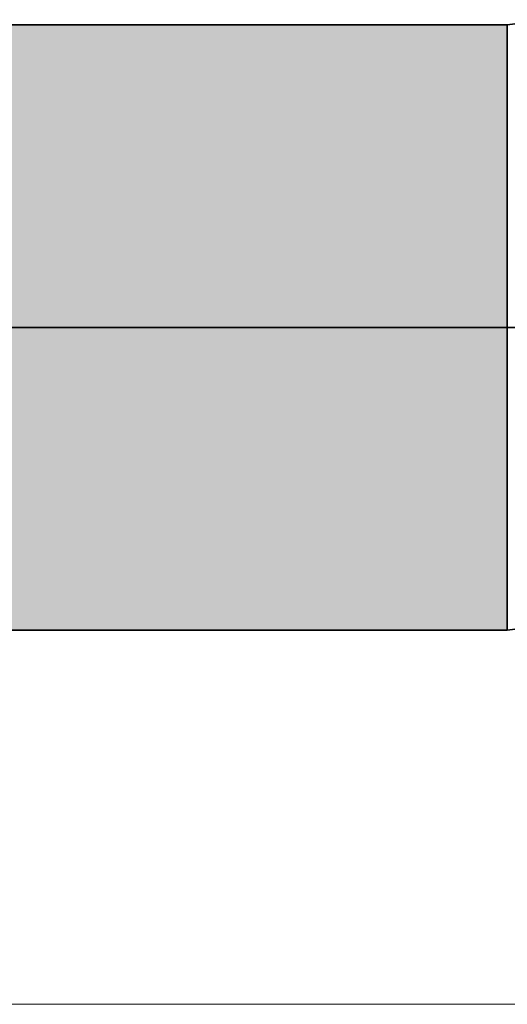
# Model space of a CAD drawing. Extents: x -223 to 557, y -138 to 606.
# Tile 251 of 256: x 211.448 to 212.382, y 155.797 to 157.684. Entities that reach past the tile are written whole.
import ezdxf

# ---------------------------------------------------------------- set-up
doc = ezdxf.new("R2010")
doc.units = 0
doc.layers.get('0').update_dxf_attribs({"lineweight": 35})
for name, color, linetype, lineweight in [('0-Shading', 7, 'Continuous', 35), ('5_EG-AUSBAU', 7, 'Continuous', 25), ('5_EG-HLSE', 7, 'Continuous', 25)]:
    doc.layers.add(name, color=color, linetype=linetype, lineweight=lineweight)
doc.layers.add('H_Ruecklauf', color=5, linetype='Continuous', lineweight=35, true_color=0x0000ff)

# ---------------------------------------------------------------- blocks, each defined once
blk = doc.blocks.new('Shading-A07ALDTJ1N', base_point=(213.2523, 158.2304))
at = {"layer": '0-Shading', "color": 174, "true_color": 0x0000a0}
for points in [[(210.8911, 157.5963), (212.3823, 157.5963), (211.2193, 157.674)], [(212.3823, 157.5963), (211.2193, 157.674), (212.3823, 157.674)], [(209.3384, 156.5141), (212.3823, 156.5141), (209.3384, 156.5918)], [(212.3823, 156.5141), (209.3384, 156.5918), (212.3823, 156.5918)]]:
    blk.add_solid(points, dxfattribs=at)
at = {"layer": '0-Shading', "color": 172, "true_color": 0x0000d9}
for points in [[(210.0708, 157.384), (212.3823, 157.384), (210.8911, 157.5963)], [(212.3823, 157.384), (210.8911, 157.5963), (212.3823, 157.5963)], [(209.3384, 156.5918), (212.3823, 156.5918), (209.3384, 156.804)], [(212.3823, 156.5918), (209.3384, 156.804), (212.3823, 156.804)]]:
    blk.add_solid(points, dxfattribs=at)
at = {"layer": '0-Shading', "color": 5, "true_color": 0x0000fa}
for points in [[(210.3417, 157.1896), (209.3384, 157.1896), (212.3823, 157.384)], [(209.3384, 157.1896), (212.3823, 157.384), (210.0708, 157.384)], [(209.3384, 157.0941), (212.3823, 157.0941), (212.3823, 157.384)], [(209.3384, 156.804), (212.3823, 156.804), (209.3384, 157.0941)], [(212.3823, 156.804), (209.3384, 157.0941), (212.3823, 157.0941)]]:
    blk.add_solid(points, dxfattribs=at)
blk = doc.blocks.new('Referenz-A07ALDUO1N', base_point=(-167.6747, -99.33))
at = {"layer": '5_EG-AUSBAU', "color": 0, "lineweight": 13}
blk.add_line((166.8508, 155.7973), (263.0525, 155.7973), dxfattribs=at)
at = {"layer": '5_EG-HLSE', "color": 0, "lineweight": 13}
blk.add_line((216.3908, 155.7973), (167.8508, 155.7973), dxfattribs=at)
blk = doc.blocks.new('Rohr - 1703-A07ALE201N', base_point=(209.9384, 157.0941))
at = {"color": 0, "linetype": 'ByBlock', "lineweight": -2, "ltscale": 0.35}
blk.add_line((209.9384, 157.094), (213.2523, 157.094), dxfattribs=at)
blk = doc.blocks.new('Geometrie-A07ALE261N', base_point=(209.3384, 156.5141))
at = {"layer": 'H_Ruecklauf', "lineweight": -2}
for p, q in [((212.3823, 157.674), (209.3384, 157.674)), ((212.3823, 157.674), (212.4574, 157.6839)), ((212.3823, 157.674), (212.3823, 157.3343)), ((212.3823, 157.6543), (212.3823, 157.674)), ((212.3823, 157.674), (212.3823, 157.6543)), ((212.3823, 157.5963), (212.3823, 157.6543)), ((212.3823, 157.6543), (212.3823, 157.5963)), ((212.3823, 157.5042), (212.3823, 157.5963)), ((212.3823, 157.5963), (212.3823, 157.5042)), ((212.3823, 157.384), (212.3823, 157.5042)), ((212.3823, 157.5042), (212.3823, 157.384)), ((212.3823, 157.2442), (212.3823, 157.384)), ((212.3823, 157.384), (212.3823, 157.2442)), ((212.3823, 157.3343), (212.3823, 156.8538)), ((212.3823, 157.094), (212.3823, 157.2442)), ((212.3823, 157.2442), (212.3823, 157.094)), ((212.3823, 156.9439), (212.3823, 157.094)), ((212.3823, 157.094), (212.3823, 156.9439)), ((212.3823, 156.804), (212.3823, 156.9439)), ((212.3823, 156.9439), (212.3823, 156.804)), ((212.3823, 156.8538), (212.3823, 156.514)), ((212.3823, 156.6839), (212.3823, 156.804)), ((212.3823, 156.804), (212.3823, 156.6839)), ((212.3823, 156.5918), (212.3823, 156.6839)), ((212.3823, 156.6839), (212.3823, 156.5918)), ((212.3823, 156.5338), (212.3823, 156.5918)), ((212.3823, 156.5918), (212.3823, 156.5338)), ((212.3823, 156.514), (212.7576, 156.5635)), ((212.3823, 156.514), (212.3823, 156.5338)), ((212.3823, 156.5338), (212.3823, 156.514)), ((209.3384, 156.514), (212.3823, 156.514))]:
    blk.add_line(p, q, dxfattribs=at)

msp = doc.modelspace()

# ---------------------------------------------------------------- block references
at = {"color": 251, "lineweight": 25, "ltscale": 0.25, "true_color": 0x585858}
msp.add_blockref('Referenz-A07ALDUO1N', (-167.6747, -99.33), dxfattribs=at)
msp.add_blockref('Shading-A07ALDTJ1N', (213.2523, 158.2304))
at = {"linetype": 'Continuous', "ltscale": 0.35}
msp.add_blockref('Geometrie-A07ALE261N', (209.3384, 156.5141), dxfattribs=at)
at = {"layer": 'H_Ruecklauf', "ltscale": 0.35}
msp.add_blockref('Rohr - 1703-A07ALE201N', (209.9384, 157.0941), dxfattribs=at)

doc.saveas('drawing.dxf')
